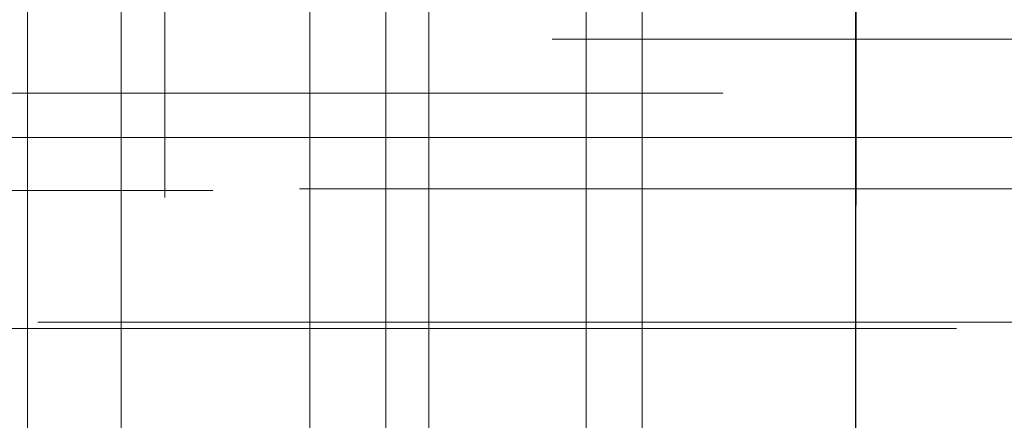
# Model space of a CAD drawing. Header units: millimetres. Extents: x -50 to 901, y -50 to 714.
# Tile 61 of 186: x 7.87 to 14.58, y -29.5 to -26.77. Entities that reach past the tile are written whole.
import ezdxf

# ---------------------------------------------------------------- set-up
doc = ezdxf.new("R2010")
doc.units = ezdxf.units.MM

# ---------------------------------------------------------------- blocks, each defined once
blk = doc.blocks.new('SW_CENTERMARKSYMBOL_300')
at = {"color": 0, "linetype": 'Continuous', "lineweight": 18}
for p, q in [((0, 0), (5, 0)), ((5, 0), (5.6585, 0))]:
    blk.add_line(p, q, dxfattribs=at)
blk = doc.blocks.new('SW_CENTERMARKSYMBOL_313')
at = {"color": 0, "linetype": 'Continuous', "lineweight": 18}
for q in [(0, 5), (-5, 0), (0, -5), (5, 0)]:
    blk.add_line((0, 0), q, dxfattribs=at)
blk = doc.blocks.new('SW_CENTERMARKSYMBOL_314')
at = {"color": 0, "linetype": 'Continuous', "lineweight": 18}
blk.add_line((0, 0), (0, -5), dxfattribs=at)
blk = doc.blocks.new('SW_CENTERMARKSYMBOL_315')
at = {"color": 0, "linetype": 'Continuous', "lineweight": 18}
for p, q in [((0, 0), (0, -5)), ((0, -5), (0, -5.6585))]:
    blk.add_line(p, q, dxfattribs=at)
blk = doc.blocks.new('SW_CENTERMARKSYMBOL_316')
at = {"color": 0, "linetype": 'Continuous', "lineweight": 18}
for p, q in [((0, 0), (0, -5)), ((0, -5), (0, -5.6063))]:
    blk.add_line(p, q, dxfattribs=at)
blk = doc.blocks.new('SW_CENTERMARKSYMBOL_322')
at = {"color": 0, "linetype": 'Continuous', "lineweight": 18}
for p, q in [((0, 0), (5, 0)), ((5, 0), (5.6585, 0))]:
    blk.add_line(p, q, dxfattribs=at)
blk = doc.blocks.new('SW_CENTERMARKSYMBOL_323')
at = {"color": 0, "linetype": 'Continuous', "lineweight": 18}
for p, q in [((0, 0), (0, 5)), ((0, 0), (-5, 0)), ((0, 0), (0, -5)), ((0, 0), (5, 0)), ((5, 0), (5.6932, 0))]:
    blk.add_line(p, q, dxfattribs=at)
blk = doc.blocks.new('SW_CENTERMARKSYMBOL_415')
at = {"color": 0, "linetype": 'Continuous', "lineweight": 18}
for p, q in [((-5, 0), (-5.5747, 0)), ((0, 0), (-5, 0))]:
    blk.add_line(p, q, dxfattribs=at)
blk = doc.blocks.new('SW_CENTERMARKSYMBOL_416')
at = {"color": 0, "linetype": 'Continuous', "lineweight": 18}
for p, q in [((-5, 0), (-5.5747, 0)), ((0, 0), (-5, 0))]:
    blk.add_line(p, q, dxfattribs=at)
blk = doc.blocks.new('SW_CENTERMARKSYMBOL_417')
at = {"color": 0, "linetype": 'Continuous', "lineweight": 18}
for p, q in [((0, 0), (0, 5)), ((-5, 0), (-5.5747, 0)), ((0, 0), (-5, 0)), ((0, 0), (0, -5)), ((0, 0), (5, 0))]:
    blk.add_line(p, q, dxfattribs=at)
blk = doc.blocks.new('SW_CENTERMARKSYMBOL_418')
at = {"color": 0, "linetype": 'Continuous', "lineweight": 18}
blk.add_line((0, 0), (0, 5), dxfattribs=at)
blk = doc.blocks.new('SW_CENTERMARKSYMBOL_419')
at = {"color": 0, "linetype": 'Continuous', "lineweight": 18}
blk.add_line((0, 0), (0, 5), dxfattribs=at)
blk = doc.blocks.new('SW_CENTERMARKSYMBOL_420')
at = {"color": 0, "linetype": 'Continuous', "lineweight": 18}
blk.add_line((0, 0), (0, 5), dxfattribs=at)
blk = doc.blocks.new('SW_CENTERMARKSYMBOL_511')
at = {"color": 0, "linetype": 'Continuous', "lineweight": 18}
for p, q in [((0, 0), (0, -5)), ((0, -5), (0, -5.6585))]:
    blk.add_line(p, q, dxfattribs=at)
blk = doc.blocks.new('SW_CENTERMARKSYMBOL_512')
at = {"color": 0, "linetype": 'Continuous', "lineweight": 18}
blk.add_line((0, 0), (0, -5), dxfattribs=at)
blk = doc.blocks.new('SW_CENTERMARKSYMBOL_863')
at = {"color": 0, "linetype": 'Continuous', "lineweight": 18}
for p, q in [((0, 0), (5, 0)), ((5, 0), (5.6585, 0))]:
    blk.add_line(p, q, dxfattribs=at)
blk = doc.blocks.new('SW_CENTERMARKSYMBOL_876')
at = {"color": 0, "linetype": 'Continuous', "lineweight": 18}
for q in [(0, 5), (-5, 0), (0, -5), (5, 0)]:
    blk.add_line((0, 0), q, dxfattribs=at)
blk = doc.blocks.new('SW_CENTERMARKSYMBOL_877')
at = {"color": 0, "linetype": 'Continuous', "lineweight": 18}
blk.add_line((0, 0), (0, -5), dxfattribs=at)
blk = doc.blocks.new('SW_CENTERMARKSYMBOL_878')
at = {"color": 0, "linetype": 'Continuous', "lineweight": 18}
for p, q in [((0, 0), (0, -5)), ((0, -5), (0, -5.6585))]:
    blk.add_line(p, q, dxfattribs=at)
blk = doc.blocks.new('SW_CENTERMARKSYMBOL_879')
at = {"color": 0, "linetype": 'Continuous', "lineweight": 18}
for p, q in [((0, 0), (0, -5)), ((0, -5), (0, -5.6063))]:
    blk.add_line(p, q, dxfattribs=at)
blk = doc.blocks.new('SW_CENTERMARKSYMBOL_885')
at = {"color": 0, "linetype": 'Continuous', "lineweight": 18}
for p, q in [((0, 0), (5, 0)), ((5, 0), (5.6585, 0))]:
    blk.add_line(p, q, dxfattribs=at)
blk = doc.blocks.new('SW_CENTERMARKSYMBOL_886')
at = {"color": 0, "linetype": 'Continuous', "lineweight": 18}
for p, q in [((0, 0), (0, 5)), ((0, 0), (-5, 0)), ((0, 0), (0, -5)), ((0, 0), (5, 0)), ((5, 0), (5.6932, 0))]:
    blk.add_line(p, q, dxfattribs=at)
blk = doc.blocks.new('SW_CENTERMARKSYMBOL_978')
at = {"color": 0, "linetype": 'Continuous', "lineweight": 18}
for p, q in [((-5, 0), (-5.5747, 0)), ((0, 0), (-5, 0))]:
    blk.add_line(p, q, dxfattribs=at)
blk = doc.blocks.new('SW_CENTERMARKSYMBOL_979')
at = {"color": 0, "linetype": 'Continuous', "lineweight": 18}
for p, q in [((-5, 0), (-5.5747, 0)), ((0, 0), (-5, 0))]:
    blk.add_line(p, q, dxfattribs=at)
blk = doc.blocks.new('SW_CENTERMARKSYMBOL_980')
at = {"color": 0, "linetype": 'Continuous', "lineweight": 18}
for p, q in [((0, 0), (0, 5)), ((-5, 0), (-5.5747, 0)), ((0, 0), (-5, 0)), ((0, 0), (0, -5)), ((0, 0), (5, 0))]:
    blk.add_line(p, q, dxfattribs=at)
blk = doc.blocks.new('SW_CENTERMARKSYMBOL_981')
at = {"color": 0, "linetype": 'Continuous', "lineweight": 18}
blk.add_line((0, 0), (0, 5), dxfattribs=at)
blk = doc.blocks.new('SW_CENTERMARKSYMBOL_982')
at = {"color": 0, "linetype": 'Continuous', "lineweight": 18}
blk.add_line((0, 0), (0, 5), dxfattribs=at)
blk = doc.blocks.new('SW_CENTERMARKSYMBOL_983')
at = {"color": 0, "linetype": 'Continuous', "lineweight": 18}
blk.add_line((0, 0), (0, 5), dxfattribs=at)
blk = doc.blocks.new('SW_CENTERMARKSYMBOL_1074')
at = {"color": 0, "linetype": 'Continuous', "lineweight": 18}
for p, q in [((0, 0), (0, -5)), ((0, -5), (0, -5.6585))]:
    blk.add_line(p, q, dxfattribs=at)
blk = doc.blocks.new('SW_CENTERMARKSYMBOL_1075')
at = {"color": 0, "linetype": 'Continuous', "lineweight": 18}
blk.add_line((0, 0), (0, -5), dxfattribs=at)
blk = doc.blocks.new('SW_CENTERMARKSYMBOL_1426')
at = {"color": 0, "linetype": 'Continuous', "lineweight": 18}
for p, q in [((0, 0), (5, 0)), ((5, 0), (5.6585, 0))]:
    blk.add_line(p, q, dxfattribs=at)
blk = doc.blocks.new('SW_CENTERMARKSYMBOL_1439')
at = {"color": 0, "linetype": 'Continuous', "lineweight": 18}
for q in [(0, 5), (-5, 0), (0, -5), (5, 0)]:
    blk.add_line((0, 0), q, dxfattribs=at)
blk = doc.blocks.new('SW_CENTERMARKSYMBOL_1440')
at = {"color": 0, "linetype": 'Continuous', "lineweight": 18}
blk.add_line((0, 0), (0, -5), dxfattribs=at)
blk = doc.blocks.new('SW_CENTERMARKSYMBOL_1441')
at = {"color": 0, "linetype": 'Continuous', "lineweight": 18}
for p, q in [((0, 0), (0, -5)), ((0, -5), (0, -5.6585))]:
    blk.add_line(p, q, dxfattribs=at)
blk = doc.blocks.new('SW_CENTERMARKSYMBOL_1442')
at = {"color": 0, "linetype": 'Continuous', "lineweight": 18}
for p, q in [((0, 0), (0, -5)), ((0, -5), (0, -5.6063))]:
    blk.add_line(p, q, dxfattribs=at)
blk = doc.blocks.new('SW_CENTERMARKSYMBOL_1448')
at = {"color": 0, "linetype": 'Continuous', "lineweight": 18}
for p, q in [((0, 0), (5, 0)), ((5, 0), (5.6585, 0))]:
    blk.add_line(p, q, dxfattribs=at)
blk = doc.blocks.new('SW_CENTERMARKSYMBOL_1449')
at = {"color": 0, "linetype": 'Continuous', "lineweight": 18}
for p, q in [((0, 0), (0, 5)), ((0, 0), (-5, 0)), ((0, 0), (0, -5)), ((0, 0), (5, 0)), ((5, 0), (5.6932, 0))]:
    blk.add_line(p, q, dxfattribs=at)
blk = doc.blocks.new('SW_CENTERMARKSYMBOL_1541')
at = {"color": 0, "linetype": 'Continuous', "lineweight": 18}
for p, q in [((-5, 0), (-5.5747, 0)), ((0, 0), (-5, 0))]:
    blk.add_line(p, q, dxfattribs=at)
blk = doc.blocks.new('SW_CENTERMARKSYMBOL_1542')
at = {"color": 0, "linetype": 'Continuous', "lineweight": 18}
for p, q in [((-5, 0), (-5.5747, 0)), ((0, 0), (-5, 0))]:
    blk.add_line(p, q, dxfattribs=at)
blk = doc.blocks.new('SW_CENTERMARKSYMBOL_1543')
at = {"color": 0, "linetype": 'Continuous', "lineweight": 18}
for p, q in [((0, 0), (0, 5)), ((-5, 0), (-5.5747, 0)), ((0, 0), (-5, 0)), ((0, 0), (0, -5)), ((0, 0), (5, 0))]:
    blk.add_line(p, q, dxfattribs=at)
blk = doc.blocks.new('SW_CENTERMARKSYMBOL_1544')
at = {"color": 0, "linetype": 'Continuous', "lineweight": 18}
blk.add_line((0, 0), (0, 5), dxfattribs=at)
blk = doc.blocks.new('SW_CENTERMARKSYMBOL_1545')
at = {"color": 0, "linetype": 'Continuous', "lineweight": 18}
blk.add_line((0, 0), (0, 5), dxfattribs=at)
blk = doc.blocks.new('SW_CENTERMARKSYMBOL_1546')
at = {"color": 0, "linetype": 'Continuous', "lineweight": 18}
blk.add_line((0, 0), (0, 5), dxfattribs=at)
blk = doc.blocks.new('SW_CENTERMARKSYMBOL_1637')
at = {"color": 0, "linetype": 'Continuous', "lineweight": 18}
for p, q in [((0, 0), (0, -5)), ((0, -5), (0, -5.6585))]:
    blk.add_line(p, q, dxfattribs=at)
blk = doc.blocks.new('SW_CENTERMARKSYMBOL_1638')
at = {"color": 0, "linetype": 'Continuous', "lineweight": 18}
blk.add_line((0, 0), (0, -5), dxfattribs=at)
blk = doc.blocks.new('SW_CENTERMARKSYMBOL_1989')
at = {"color": 0, "linetype": 'Continuous', "lineweight": 18}
for p, q in [((0, 0), (5, 0)), ((5, 0), (5.6585, 0))]:
    blk.add_line(p, q, dxfattribs=at)
blk = doc.blocks.new('SW_CENTERMARKSYMBOL_2002')
at = {"color": 0, "linetype": 'Continuous', "lineweight": 18}
for q in [(0, 5), (-5, 0), (0, -5), (5, 0)]:
    blk.add_line((0, 0), q, dxfattribs=at)
blk = doc.blocks.new('SW_CENTERMARKSYMBOL_2003')
at = {"color": 0, "linetype": 'Continuous', "lineweight": 18}
blk.add_line((0, 0), (0, -5), dxfattribs=at)
blk = doc.blocks.new('SW_CENTERMARKSYMBOL_2004')
at = {"color": 0, "linetype": 'Continuous', "lineweight": 18}
for p, q in [((0, 0), (0, -5)), ((0, -5), (0, -5.6585))]:
    blk.add_line(p, q, dxfattribs=at)
blk = doc.blocks.new('SW_CENTERMARKSYMBOL_2005')
at = {"color": 0, "linetype": 'Continuous', "lineweight": 18}
for p, q in [((0, 0), (0, -5)), ((0, -5), (0, -5.6063))]:
    blk.add_line(p, q, dxfattribs=at)
blk = doc.blocks.new('SW_CENTERMARKSYMBOL_2011')
at = {"color": 0, "linetype": 'Continuous', "lineweight": 18}
for p, q in [((0, 0), (5, 0)), ((5, 0), (5.6585, 0))]:
    blk.add_line(p, q, dxfattribs=at)
blk = doc.blocks.new('SW_CENTERMARKSYMBOL_2012')
at = {"color": 0, "linetype": 'Continuous', "lineweight": 18}
for p, q in [((0, 0), (0, 5)), ((0, 0), (-5, 0)), ((0, 0), (0, -5)), ((0, 0), (5, 0)), ((5, 0), (5.6932, 0))]:
    blk.add_line(p, q, dxfattribs=at)
blk = doc.blocks.new('SW_CENTERMARKSYMBOL_2104')
at = {"color": 0, "linetype": 'Continuous', "lineweight": 18}
for p, q in [((-5, 0), (-5.5747, 0)), ((0, 0), (-5, 0))]:
    blk.add_line(p, q, dxfattribs=at)
blk = doc.blocks.new('SW_CENTERMARKSYMBOL_2105')
at = {"color": 0, "linetype": 'Continuous', "lineweight": 18}
for p, q in [((-5, 0), (-5.5747, 0)), ((0, 0), (-5, 0))]:
    blk.add_line(p, q, dxfattribs=at)
blk = doc.blocks.new('SW_CENTERMARKSYMBOL_2106')
at = {"color": 0, "linetype": 'Continuous', "lineweight": 18}
for p, q in [((0, 0), (0, 5)), ((-5, 0), (-5.5747, 0)), ((0, 0), (-5, 0)), ((0, 0), (0, -5)), ((0, 0), (5, 0))]:
    blk.add_line(p, q, dxfattribs=at)
blk = doc.blocks.new('SW_CENTERMARKSYMBOL_2107')
at = {"color": 0, "linetype": 'Continuous', "lineweight": 18}
blk.add_line((0, 0), (0, 5), dxfattribs=at)
blk = doc.blocks.new('SW_CENTERMARKSYMBOL_2108')
at = {"color": 0, "linetype": 'Continuous', "lineweight": 18}
blk.add_line((0, 0), (0, 5), dxfattribs=at)
blk = doc.blocks.new('SW_CENTERMARKSYMBOL_2109')
at = {"color": 0, "linetype": 'Continuous', "lineweight": 18}
blk.add_line((0, 0), (0, 5), dxfattribs=at)
blk = doc.blocks.new('SW_CENTERMARKSYMBOL_2200')
at = {"color": 0, "linetype": 'Continuous', "lineweight": 18}
for p, q in [((0, 0), (0, -5)), ((0, -5), (0, -5.6585))]:
    blk.add_line(p, q, dxfattribs=at)
blk = doc.blocks.new('SW_CENTERMARKSYMBOL_2201')
at = {"color": 0, "linetype": 'Continuous', "lineweight": 18}
blk.add_line((0, 0), (0, -5), dxfattribs=at)
blk = doc.blocks.new('SW_CENTERMARKSYMBOL_2552')
at = {"color": 0, "linetype": 'Continuous', "lineweight": 18}
for p, q in [((0, 0), (5, 0)), ((5, 0), (5.6585, 0))]:
    blk.add_line(p, q, dxfattribs=at)
blk = doc.blocks.new('SW_CENTERMARKSYMBOL_2565')
at = {"color": 0, "linetype": 'Continuous', "lineweight": 18}
for q in [(0, 5), (-5, 0), (0, -5), (5, 0)]:
    blk.add_line((0, 0), q, dxfattribs=at)
blk = doc.blocks.new('SW_CENTERMARKSYMBOL_2566')
at = {"color": 0, "linetype": 'Continuous', "lineweight": 18}
blk.add_line((0, 0), (0, -5), dxfattribs=at)
blk = doc.blocks.new('SW_CENTERMARKSYMBOL_2567')
at = {"color": 0, "linetype": 'Continuous', "lineweight": 18}
for p, q in [((0, 0), (0, -5)), ((0, -5), (0, -5.6585))]:
    blk.add_line(p, q, dxfattribs=at)
blk = doc.blocks.new('SW_CENTERMARKSYMBOL_2568')
at = {"color": 0, "linetype": 'Continuous', "lineweight": 18}
for p, q in [((0, 0), (0, -5)), ((0, -5), (0, -5.6063))]:
    blk.add_line(p, q, dxfattribs=at)
blk = doc.blocks.new('SW_CENTERMARKSYMBOL_2574')
at = {"color": 0, "linetype": 'Continuous', "lineweight": 18}
for p, q in [((0, 0), (5, 0)), ((5, 0), (5.6585, 0))]:
    blk.add_line(p, q, dxfattribs=at)
blk = doc.blocks.new('SW_CENTERMARKSYMBOL_2575')
at = {"color": 0, "linetype": 'Continuous', "lineweight": 18}
for p, q in [((0, 0), (0, 5)), ((0, 0), (-5, 0)), ((0, 0), (0, -5)), ((0, 0), (5, 0)), ((5, 0), (5.6932, 0))]:
    blk.add_line(p, q, dxfattribs=at)
blk = doc.blocks.new('SW_CENTERMARKSYMBOL_2667')
at = {"color": 0, "linetype": 'Continuous', "lineweight": 18}
for p, q in [((-5, 0), (-5.5747, 0)), ((0, 0), (-5, 0))]:
    blk.add_line(p, q, dxfattribs=at)
blk = doc.blocks.new('SW_CENTERMARKSYMBOL_2668')
at = {"color": 0, "linetype": 'Continuous', "lineweight": 18}
for p, q in [((-5, 0), (-5.5747, 0)), ((0, 0), (-5, 0))]:
    blk.add_line(p, q, dxfattribs=at)
blk = doc.blocks.new('SW_CENTERMARKSYMBOL_2669')
at = {"color": 0, "linetype": 'Continuous', "lineweight": 18}
for p, q in [((0, 0), (0, 5)), ((-5, 0), (-5.5747, 0)), ((0, 0), (-5, 0)), ((0, 0), (0, -5)), ((0, 0), (5, 0))]:
    blk.add_line(p, q, dxfattribs=at)
blk = doc.blocks.new('SW_CENTERMARKSYMBOL_2670')
at = {"color": 0, "linetype": 'Continuous', "lineweight": 18}
blk.add_line((0, 0), (0, 5), dxfattribs=at)
blk = doc.blocks.new('SW_CENTERMARKSYMBOL_2671')
at = {"color": 0, "linetype": 'Continuous', "lineweight": 18}
blk.add_line((0, 0), (0, 5), dxfattribs=at)
blk = doc.blocks.new('SW_CENTERMARKSYMBOL_2672')
at = {"color": 0, "linetype": 'Continuous', "lineweight": 18}
blk.add_line((0, 0), (0, 5), dxfattribs=at)
blk = doc.blocks.new('SW_CENTERMARKSYMBOL_2763')
at = {"color": 0, "linetype": 'Continuous', "lineweight": 18}
for p, q in [((0, 0), (0, -5)), ((0, -5), (0, -5.6585))]:
    blk.add_line(p, q, dxfattribs=at)
blk = doc.blocks.new('SW_CENTERMARKSYMBOL_2764')
at = {"color": 0, "linetype": 'Continuous', "lineweight": 18}
blk.add_line((0, 0), (0, -5), dxfattribs=at)

msp = doc.modelspace()

# ---------------------------------------------------------------- linework, layer by layer
at = {"color": 7, "linetype": 'Continuous', "lineweight": 25}
for radius in [45, 45, 45, 45, 45, 43.8964, 43.8964, 43.8964, 43.8964, 43.8964, 43.6219, 43.6219, 43.6219, 43.6219, 43.6219, 42.2814, 42.2814, 42.2814, 42.2814, 42.2814, 35.2814, 35.2814, 35.2814, 35.2814, 35.2814, 33.2814, 33.2814, 33.2814, 33.2814, 33.2814]:
    msp.add_circle((0, 0), radius, dxfattribs=at)
msp.add_arc((0, 0), 50, 274.01152, 355.98848, dxfattribs=at)
msp.add_arc((0, 0), 50, 274.01152, 355.98848, dxfattribs=at)
msp.add_arc((0, 0), 50, 274.01152, 355.98848, dxfattribs=at)
msp.add_arc((0, 0), 50, 274.01152, 355.98848, dxfattribs=at)
msp.add_arc((0, 0), 50, 274.01152, 355.98848, dxfattribs=at)

# ---------------------------------------------------------------- block references
at = {"color": 7, "linetype": 'Continuous', "lineweight": 18}
for name, p in [('SW_CENTERMARKSYMBOL_316', (8.8599, -22.3775)), ('SW_CENTERMARKSYMBOL_879', (8.8599, -22.3775)), ('SW_CENTERMARKSYMBOL_1442', (8.8599, -22.3775)), ('SW_CENTERMARKSYMBOL_2005', (8.8599, -22.3775)), ('SW_CENTERMARKSYMBOL_2568', (8.8599, -22.3775)), ('SW_CENTERMARKSYMBOL_511', (13.5705, -22.3775)), ('SW_CENTERMARKSYMBOL_1074', (13.5705, -22.3775)), ('SW_CENTERMARKSYMBOL_1637', (13.5705, -22.3775)), ('SW_CENTERMARKSYMBOL_2200', (13.5705, -22.3775)), ('SW_CENTERMARKSYMBOL_2763', (13.5705, -22.3775)), ('SW_CENTERMARKSYMBOL_315', (10.6588, -23.9019)), ('SW_CENTERMARKSYMBOL_878', (10.6588, -23.9019)), ('SW_CENTERMARKSYMBOL_1441', (10.6588, -23.9019)), ('SW_CENTERMARKSYMBOL_2004', (10.6588, -23.9019)), ('SW_CENTERMARKSYMBOL_2567', (10.6588, -23.9019)), ('SW_CENTERMARKSYMBOL_512', (13.5649, -24.6745)), ('SW_CENTERMARKSYMBOL_1075', (13.5649, -24.6745)), ('SW_CENTERMARKSYMBOL_1638', (13.5649, -24.6745)), ('SW_CENTERMARKSYMBOL_2201', (13.5649, -24.6745)), ('SW_CENTERMARKSYMBOL_2764', (13.5649, -24.6745)), ('SW_CENTERMARKSYMBOL_314', (10.3654, -26.1801)), ('SW_CENTERMARKSYMBOL_877', (10.3654, -26.1801)), ('SW_CENTERMARKSYMBOL_1440', (10.3654, -26.1801)), ('SW_CENTERMARKSYMBOL_2003', (10.3654, -26.1801)), ('SW_CENTERMARKSYMBOL_2566', (10.3654, -26.1801)), ('SW_CENTERMARKSYMBOL_415', (17.0746, -26.9053)), ('SW_CENTERMARKSYMBOL_978', (17.0746, -26.9053)), ('SW_CENTERMARKSYMBOL_1541', (17.0746, -26.9053)), ('SW_CENTERMARKSYMBOL_2104', (17.0746, -26.9053)), ('SW_CENTERMARKSYMBOL_2667', (17.0746, -26.9053)), ('SW_CENTERMARKSYMBOL_322', (7.0025, -27.2728)), ('SW_CENTERMARKSYMBOL_885', (7.0025, -27.2728)), ('SW_CENTERMARKSYMBOL_1448', (7.0025, -27.2728)), ('SW_CENTERMARKSYMBOL_2011', (7.0025, -27.2728)), ('SW_CENTERMARKSYMBOL_2574', (7.0025, -27.2728)), ('SW_CENTERMARKSYMBOL_313', (12.1133, -27.5756)), ('SW_CENTERMARKSYMBOL_876', (12.1133, -27.5756)), ('SW_CENTERMARKSYMBOL_1439', (12.1133, -27.5756)), ('SW_CENTERMARKSYMBOL_2002', (12.1133, -27.5756)), ('SW_CENTERMARKSYMBOL_2565', (12.1133, -27.5756)), ('SW_CENTERMARKSYMBOL_300', (3.5291, -27.9354)), ('SW_CENTERMARKSYMBOL_863', (3.5291, -27.9354)), ('SW_CENTERMARKSYMBOL_1426', (3.5291, -27.9354)), ('SW_CENTERMARKSYMBOL_1989', (3.5291, -27.9354)), ('SW_CENTERMARKSYMBOL_2552', (3.5291, -27.9354)), ('SW_CENTERMARKSYMBOL_416', (15.3515, -27.9244)), ('SW_CENTERMARKSYMBOL_979', (15.3515, -27.9244)), ('SW_CENTERMARKSYMBOL_1542', (15.3515, -27.9244)), ('SW_CENTERMARKSYMBOL_2105', (15.3515, -27.9244)), ('SW_CENTERMARKSYMBOL_2668', (15.3515, -27.9244)), ('SW_CENTERMARKSYMBOL_323', (8.5617, -28.8763)), ('SW_CENTERMARKSYMBOL_886', (8.5617, -28.8763)), ('SW_CENTERMARKSYMBOL_1449', (8.5617, -28.8763)), ('SW_CENTERMARKSYMBOL_2012', (8.5617, -28.8763)), ('SW_CENTERMARKSYMBOL_2575', (8.5617, -28.8763)), ('SW_CENTERMARKSYMBOL_417', (13.5679, -28.8332)), ('SW_CENTERMARKSYMBOL_980', (13.5679, -28.8332)), ('SW_CENTERMARKSYMBOL_1543', (13.5679, -28.8332)), ('SW_CENTERMARKSYMBOL_2106', (13.5679, -28.8332)), ('SW_CENTERMARKSYMBOL_2669', (13.5679, -28.8332)), ('SW_CENTERMARKSYMBOL_418', (11.7306, -29.6282)), ('SW_CENTERMARKSYMBOL_981', (11.7306, -29.6282)), ('SW_CENTERMARKSYMBOL_1544', (11.7306, -29.6282)), ('SW_CENTERMARKSYMBOL_2107', (11.7306, -29.6282)), ('SW_CENTERMARKSYMBOL_2670', (11.7306, -29.6282)), ('SW_CENTERMARKSYMBOL_419', (9.8471, -30.3063)), ('SW_CENTERMARKSYMBOL_982', (9.8471, -30.3063)), ('SW_CENTERMARKSYMBOL_1545', (9.8471, -30.3063)), ('SW_CENTERMARKSYMBOL_2108', (9.8471, -30.3063)), ('SW_CENTERMARKSYMBOL_2671', (9.8471, -30.3063)), ('SW_CENTERMARKSYMBOL_420', (7.9247, -30.8648)), ('SW_CENTERMARKSYMBOL_983', (7.9247, -30.8648)), ('SW_CENTERMARKSYMBOL_1546', (7.9247, -30.8648)), ('SW_CENTERMARKSYMBOL_2109', (7.9247, -30.8648)), ('SW_CENTERMARKSYMBOL_2672', (7.9247, -30.8648))]:
    msp.add_blockref(name, p, dxfattribs=at)

doc.saveas('drawing.dxf')
